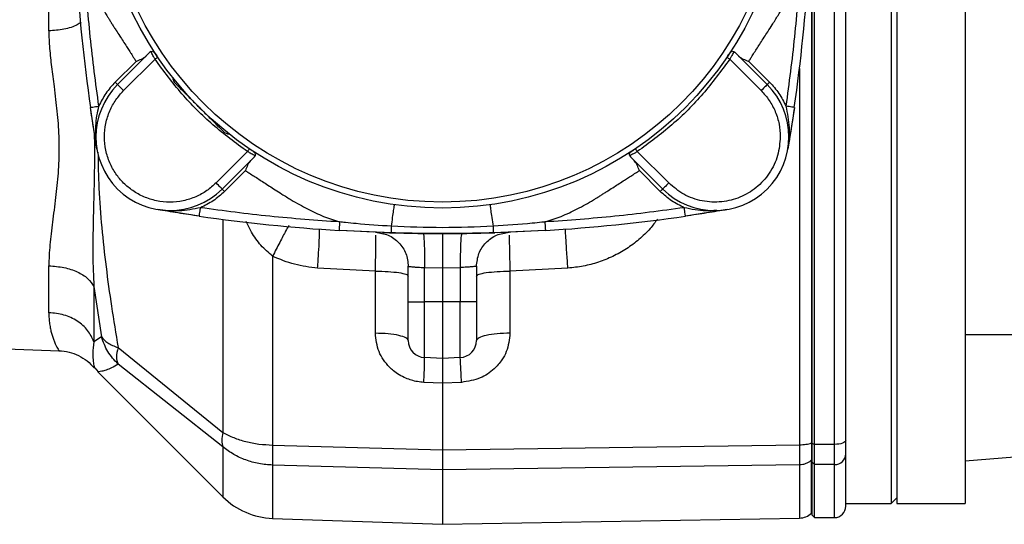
# Model space of a CAD drawing. Header units: millimetres. Extents: x 708 to 6010, y 131 to 3804.
# Tile 22 of 54: x 2125 to 2298, y 2527 to 2615. Entities that reach past the tile are written whole.
import ezdxf

# ---------------------------------------------------------------- set-up
doc = ezdxf.new("R2010")
doc.units = ezdxf.units.MM

msp = doc.modelspace()

# ---------------------------------------------------------------- linework, layer by layer
at = {"color": 7, "linetype": 'Continuous', "lineweight": 25}
for p, q in [((2278.54, 2655.21), (2278.54, 2592.71)), ((2279.54, 2655.21), (2279.54, 2530.21)), ((2291.54, 2655.21), (2291.54, 2530.21)), ((2265.04, 2540.6), (2265.04, 2644.83)), ((2268.54, 2540.6), (2268.54, 2644.83)), ((2264.54, 2632.33), (2264.54, 2540.77)), ((2130.29, 2613.39), (2130.29, 2621.64)), ((2148.08, 2609.64), (2142.39, 2603.94)), ((2148.25, 2609.75), (2148.08, 2609.64)), ((2250.84, 2609.75), (2251.01, 2609.64)), ((2256.7, 2603.94), (2251.01, 2609.64)), ((2145.63, 2608.04), (2141.96, 2604.37)), ((2143.45, 2602.88), (2148.98, 2608.41)), ((2255.64, 2602.88), (2250.11, 2608.41)), ((2257.12, 2604.37), (2253.45, 2608.04)), ((2138.76, 2592.58), (2137.61, 2599.93)), ((2261.48, 2599.93), (2260.32, 2592.58)), ((2138.62, 2593.92), (2138.53, 2594.75)), ((2159.71, 2586.62), (2165.24, 2592.15)), ((2239.37, 2586.62), (2233.84, 2592.15)), ((2278.54, 2592.71), (2278.54, 2530.21)), ((2160.77, 2585.56), (2166.47, 2591.25)), ((2166.47, 2591.25), (2166.58, 2591.42)), ((2232.5, 2591.42), (2232.62, 2591.25)), ((2232.62, 2591.25), (2238.31, 2585.56)), ((2161.2, 2585.13), (2164.87, 2588.8)), ((2234.22, 2588.8), (2237.89, 2585.13)), ((2156.76, 2580.78), (2149.41, 2581.93)), ((2249.68, 2581.93), (2242.33, 2580.78)), ((2190.58, 2577.85), (2181.36, 2578.27)), ((2217.72, 2578.27), (2208.5, 2577.85)), ((2169.66, 2573.72), (2169.66, 2540.49)), ((2130.29, 2563.79), (2130.29, 2572.04)), ((2187.75, 2571.1), (2177.59, 2571.64)), ((2193.54, 2565.71), (2193.54, 2571.95)), ((2196.39, 2571.73), (2199.54, 2571.71)), ((2196.39, 2565.71), (2196.39, 2571.73)), ((2199.54, 2571.71), (2202.7, 2571.73)), ((2199.54, 2571.71), (2199.54, 2565.71)), ((2202.7, 2571.73), (2202.7, 2565.71)), ((2205.54, 2571.95), (2205.54, 2565.71)), ((2221.63, 2571.63), (2211.44, 2571.09)), ((2187.75, 2560.17), (2187.75, 2571.1)), ((2211.44, 2571.09), (2211.44, 2560.17)), ((2138.21, 2568.38), (2139.57, 2559.53)), ((2138.21, 2568.38), (2138.21, 2558.67)), ((2193.54, 2565.71), (2196.39, 2565.71)), ((2199.54, 2565.71), (2196.39, 2565.71)), ((2196.39, 2555.88), (2196.39, 2565.71)), ((2202.7, 2565.71), (2199.54, 2565.71)), ((2199.54, 2565.71), (2199.54, 2555.71)), ((2202.7, 2555.88), (2202.7, 2565.71)), ((2205.54, 2565.71), (2202.7, 2565.71)), ((2139.57, 2559.53), (2138.21, 2558.67)), ((2291.54, 2559.96), (2347.09, 2559.96)), ((2119.75, 2557.53), (2132.08, 2557.1)), ((2142.47, 2557.64), (2160.92, 2542.72)), ((2199.54, 2555.71), (2196.39, 2555.88)), ((2202.7, 2555.88), (2199.54, 2555.71)), ((2138.37, 2554.09), (2138.95, 2553.35)), ((2160.92, 2540.18), (2142.47, 2554.73)), ((2138.92, 2553.37), (2160.92, 2531.37)), ((2199.54, 2551.36), (2196.28, 2551.52)), ((2202.91, 2551.52), (2199.54, 2551.36)), ((2199.54, 2551.36), (2199.54, 2539.66)), ((2291.54, 2537.71), (2352.04, 2542.71)), ((2169.66, 2540.49), (2199.54, 2539.66)), ((2199.54, 2539.66), (2262.39, 2540.53)), ((2264.47, 2540.85), (2264.54, 2540.87)), ((2265.04, 2540.6), (2264.54, 2540.77)), ((2264.54, 2540.77), (2264.54, 2537.53)), ((2268.54, 2540.6), (2265.04, 2540.6)), ((2265.04, 2537.06), (2265.04, 2540.6)), ((2268.54, 2537.06), (2268.54, 2540.6)), ((2199.54, 2536.14), (2169.66, 2536.95)), ((2262.39, 2536.99), (2199.54, 2536.14)), ((2264.54, 2537.89), (2264.47, 2537.83)), ((2265.04, 2537.06), (2264.54, 2537.53)), ((2264.54, 2537.53), (2264.54, 2528.21)), ((2268.54, 2537.06), (2265.04, 2537.06)), ((2265.04, 2527.71), (2265.04, 2537.06)), ((2270.54, 2530.21), (2278.54, 2530.21)), ((2278.54, 2530.21), (2279.54, 2531.21)), ((2279.54, 2530.21), (2291.54, 2530.21)), ((2264.47, 2528.52), (2264.54, 2528.59)), ((2264.54, 2528.21), (2265.04, 2527.71)), ((2169.66, 2527.57), (2199.54, 2526.53)), ((2199.54, 2526.53), (2262.39, 2527.62)), ((2265.04, 2527.71), (2268.54, 2527.71))]:
    msp.add_line(p, q, dxfattribs=at)
at = {"color": 8, "linetype": 'Continuous', "lineweight": 25}
for p, q in [((2262.39, 2606.8), (2262.39, 2540.53)), ((2160.92, 2580.21), (2160.92, 2542.72)), ((2160.92, 2540.18), (2160.92, 2531.37)), ((2169.66, 2536.95), (2169.66, 2527.57)), ((2268.54, 2527.71), (2268.54, 2537.06))]:
    msp.add_line(p, q, dxfattribs=at)
at = {"color": 7, "linetype": 'Continuous', "lineweight": 25, "flags": 128}
for points in [[(2141.96, 2604.37), (2142.05, 2604.28), (2142.12, 2604.2), (2142.2, 2604.13), (2142.26, 2604.07), (2142.32, 2604.01), (2142.35, 2603.98), (2142.38, 2603.95), (2142.39, 2603.94)], [(2257.12, 2604.37), (2257.04, 2604.28), (2256.96, 2604.2), (2256.89, 2604.13), (2256.82, 2604.07), (2256.77, 2604.01), (2256.73, 2603.98), (2256.71, 2603.95), (2256.7, 2603.94)], [(2143.45, 2602.88), (2143.24, 2603.09), (2143.04, 2603.29), (2142.86, 2603.47), (2142.7, 2603.63), (2142.57, 2603.76), (2142.47, 2603.86), (2142.41, 2603.92), (2142.39, 2603.94)], [(2256.7, 2603.94), (2256.68, 2603.92), (2256.62, 2603.86), (2256.52, 2603.76), (2256.39, 2603.63), (2256.23, 2603.47), (2256.04, 2603.29), (2255.85, 2603.09), (2255.64, 2602.88)], [(2160.77, 2585.56), (2160.75, 2585.58), (2160.69, 2585.64), (2160.59, 2585.74), (2160.46, 2585.87), (2160.3, 2586.03), (2160.12, 2586.21), (2159.92, 2586.41), (2159.71, 2586.62)], [(2161.2, 2585.13), (2161.11, 2585.22), (2161.03, 2585.3), (2160.96, 2585.37), (2160.9, 2585.43), (2160.84, 2585.49), (2160.8, 2585.53), (2160.78, 2585.55), (2160.77, 2585.56)], [(2238.31, 2585.56), (2238.31, 2585.55), (2238.28, 2585.53), (2238.24, 2585.49), (2238.19, 2585.43), (2238.13, 2585.37), (2238.05, 2585.3), (2237.97, 2585.22), (2237.89, 2585.13)], [(2239.37, 2586.62), (2239.17, 2586.41), (2238.97, 2586.21), (2238.79, 2586.03), (2238.62, 2585.87), (2238.49, 2585.74), (2238.39, 2585.64), (2238.33, 2585.58), (2238.31, 2585.56)], [(2187.45, 2577.96), (2182.76, 2578.18), (2181.36, 2578.27)], [(2217.72, 2578.27), (2216.32, 2578.18), (2209.23, 2577.87)], [(2270.54, 2541.29), (2270.5, 2541.16), (2270.39, 2541.03), (2270.21, 2540.91), (2269.96, 2540.8), (2269.65, 2540.72), (2269.31, 2540.65), (2268.93, 2540.61), (2268.54, 2540.6)]]:
    msp.add_lwpolyline(points, dxfattribs=at)
at = {"color": 7, "linetype": 'Continuous', "lineweight": 25}
for radius in [60.5, 59.45]:
    msp.add_circle((2199.54, 2642.71), radius, dxfattribs=at)
for centre, radius, start, end in [((2434.54, 2642.71), 300, 183.4744, 188.1992), ((1964.54, 2642.71), 300, 351.8008, 356.5256), ((2153.58, 2605.24), 1.5, 181.6152, 225), ((2151.58, 2594.75), 13, 135, 315), ((2247.51, 2594.75), 13, 225, 45), ((2162.07, 2596.75), 1.5, 225, 268.3848), ((2199.54, 2877.71), 300, 261.8008, 266.5256), ((2199.54, 2877.71), 300, 273.4744, 278.1992), ((2199.54, 2877.71), 300, 267.9923, 271.7674), ((2196.54, 2558.88), 3, 180, 267), ((2202.54, 2558.88), 3, 273, 0), ((2268.6, 2539), 1.94, 268.2176, 358.0992), ((2170.11, 2540.56), 13, 225, 268), ((2268.54, 2529.71), 2, 270, 0), ((2262.33, 2530.62), 3, 271.0099, 315.5222)]:
    msp.add_arc(centre, radius, start, end, dxfattribs=at)
for points, knots in [([(2270.54, 2541.29), (2270.54, 2545.38), (2270.54, 2553.6), (2270.54, 2566.39), (2270.54, 2579.47), (2270.54, 2592.71), (2270.54, 2605.96), (2270.54, 2619.03), (2270.54, 2631.83), (2270.54, 2640.05), (2270.54, 2644.13)], [0, 0, 0, 0, 0.1232762, 0.2480183, 0.373757, 0.5, 0.6262425, 0.7519812, 0.8767232, 1, 1, 1, 1]), ([(2136.59, 2624.62), (2136.9, 2623.67), (2137.53, 2621.74), (2138.88, 2618.92), (2140.01, 2616.9), (2140.78, 2615.63), (2141.1, 2615.12), (2141.43, 2614.58), (2141.78, 2614.03), (2142.23, 2613.33), (2142.75, 2612.52), (2143.36, 2611.58), (2143.91, 2610.74), (2144.35, 2610.06), (2144.65, 2609.58), (2144.9, 2609.19), (2145.17, 2608.76), (2145.41, 2608.39), (2145.56, 2608.14), (2145.61, 2608.07), (2145.63, 2608.04)], [0, 0, 0, 0, 0.157311, 0.321575, 0.493594, 0.523995, 0.555823, 0.589079, 0.623765, 0.659288, 0.720095, 0.776701, 0.836624, 0.879692, 0.9046, 0.926049, 0.953496, 0.985114, 0.99465, 1, 1, 1, 1]), ([(2139.09, 2600.14), (2138.55, 2604.21), (2137.46, 2612.34), (2136.88, 2620.52), (2136.59, 2624.62)], [0, 0, 0, 0, 0.500001, 1, 1, 1, 1]), ([(2253.45, 2608.04), (2253.47, 2608.07), (2253.52, 2608.14), (2253.62, 2608.3), (2253.76, 2608.52), (2254.03, 2608.95), (2254.62, 2609.88), (2255.58, 2611.37), (2256.64, 2612.99), (2257.68, 2614.61), (2258.84, 2616.49), (2260.2, 2618.92), (2261.55, 2621.74), (2262.18, 2623.68), (2262.49, 2624.62)], [0, 0, 0, 0, 0.005329, 0.014846, 0.028554, 0.046449, 0.095344, 0.202727, 0.327717, 0.402212, 0.506218, 0.678134, 0.842343, 1, 1, 1, 1]), ([(2262.49, 2624.62), (2262.2, 2620.53), (2261.62, 2612.34), (2260.53, 2604.21), (2259.99, 2600.14)], [0, 0, 0, 0, 0.5, 1, 1, 1, 1]), ([(2130.29, 2613.39), (2130.3, 2612.89), (2130.31, 2611.89), (2130.42, 2610.31), (2130.57, 2608.7), (2130.76, 2607.04), (2130.97, 2605.35), (2131.22, 2603.44), (2131.48, 2601.4), (2131.73, 2599.23), (2131.92, 2597.07), (2132.04, 2594.88), (2132.09, 2592.71), (2132.04, 2590.55), (2131.92, 2588.36), (2131.73, 2586.2), (2131.48, 2584.02), (2131.21, 2581.87), (2130.92, 2579.74), (2130.67, 2577.7), (2130.47, 2575.74), (2130.32, 2573.85), (2130.3, 2572.64), (2130.29, 2572.04)], [0, 0, 0, 0, 0.040983, 0.082415, 0.124935, 0.164999, 0.207441, 0.249952, 0.303027, 0.351589, 0.40131, 0.451979, 0.500008, 0.548038, 0.598706, 0.648426, 0.696986, 0.750063, 0.800975, 0.851804, 0.90102, 0.950497, 1, 1, 1, 1]), ([(2148.25, 2609.75), (2148.34, 2609.79), (2148.53, 2609.85), (2148.76, 2609.72), (2148.95, 2609.51), (2149.11, 2609.29), (2149.29, 2609.03), (2149.41, 2608.84), (2149.48, 2608.75)], [0, 0, 0, 0, 0.246485, 0.486366, 0.617434, 0.744716, 0.87222, 1, 1, 1, 1]), ([(2148.98, 2608.41), (2148.89, 2608.57), (2148.72, 2608.87), (2148.49, 2609.28), (2148.32, 2609.61), (2148.27, 2609.71), (2148.25, 2609.75)], [0, 0, 0, 0, 0.250829, 0.500663, 0.765065, 1, 1, 1, 1]), ([(2249.61, 2608.75), (2249.73, 2608.94), (2249.92, 2609.21), (2250.14, 2609.51), (2250.33, 2609.72), (2250.56, 2609.85), (2250.74, 2609.79), (2250.84, 2609.75)], [0, 0, 0, 0, 0.25368, 0.381697, 0.512509, 0.753028, 1, 1, 1, 1]), ([(2250.84, 2609.75), (2250.82, 2609.71), (2250.77, 2609.61), (2250.59, 2609.28), (2250.37, 2608.87), (2250.19, 2608.56), (2250.11, 2608.41)], [0, 0, 0, 0, 0.23513, 0.499827, 0.749888, 1, 1, 1, 1]), ([(2145.63, 2608.04), (2145.96, 2608.17), (2146.47, 2608.37), (2147.07, 2608.67), (2147.3, 2608.87), (2147.4, 2608.96)], [0, 0, 0, 0, 0.498991, 0.773867, 1, 1, 1, 1]), ([(2149.48, 2608.75), (2149.47, 2608.75), (2149.45, 2608.74), (2149.34, 2608.66), (2149.17, 2608.55), (2149.04, 2608.46), (2148.98, 2608.41)], [0, 0, 0, 0, 0.249991, 0.499996, 0.750002, 1, 1, 1, 1]), ([(2165.24, 2592.15), (2163.17, 2593.67), (2159.03, 2596.72), (2153.55, 2602.2), (2150.5, 2606.34), (2148.98, 2608.41)], [0, 0, 0, 0, 0.333227, 0.666763, 1, 1, 1, 1]), ([(2250.11, 2608.41), (2248.58, 2606.34), (2245.54, 2602.2), (2240.06, 2596.72), (2235.91, 2593.67), (2233.84, 2592.15)], [0, 0, 0, 0, 0.333227, 0.666762, 1, 1, 1, 1]), ([(2250.11, 2608.41), (2250.04, 2608.46), (2249.91, 2608.55), (2249.75, 2608.66), (2249.63, 2608.74), (2249.62, 2608.75), (2249.61, 2608.75)], [0, 0, 0, 0, 0.2500203, 0.5000007, 0.7500176, 1, 1, 1, 1]), ([(2251.68, 2608.96), (2251.79, 2608.87), (2252.02, 2608.67), (2252.61, 2608.37), (2253.12, 2608.17), (2253.45, 2608.04)], [0, 0, 0, 0, 0.22614, 0.50101, 1, 1, 1, 1]), ([(2141.96, 2604.37), (2141.38, 2603.73), (2140.23, 2602.46), (2139.47, 2600.92), (2139.09, 2600.14)], [0, 0, 0, 0, 0.4999943, 1, 1, 1, 1]), ([(2257.12, 2604.37), (2257.7, 2603.73), (2258.86, 2602.46), (2259.61, 2600.92), (2259.99, 2600.14)], [0, 0, 0, 0, 0.499996, 1, 1, 1, 1]), ([(2159.71, 2586.62), (2159.19, 2586.15), (2158.11, 2585.18), (2156.14, 2584.12), (2153.94, 2583.41), (2151.58, 2583.17), (2149.22, 2583.41), (2147.01, 2584.12), (2145.06, 2585.19), (2143.4, 2586.57), (2142.02, 2588.23), (2140.94, 2590.18), (2140.24, 2592.39), (2140, 2594.75), (2140.24, 2597.11), (2140.95, 2599.32), (2142.01, 2601.28), (2142.98, 2602.36), (2143.45, 2602.88)], [0, 0, 0, 0, 0.058259, 0.120006, 0.184321, 0.25, 0.31568, 0.379995, 0.441742, 0.500001, 0.558258, 0.620007, 0.684322, 0.75, 0.81568, 0.879995, 0.941743, 1, 1, 1, 1]), ([(2152.52, 2604.18), (2152.58, 2604.12), (2152.66, 2604.03), (2153.19, 2603.5), (2153.74, 2602.96), (2154.42, 2602.28), (2155.41, 2601.29), (2156.76, 2599.93), (2158.12, 2598.58), (2159.11, 2597.59), (2159.78, 2596.91), (2160.33, 2596.36), (2160.86, 2595.84), (2160.95, 2595.75), (2161.01, 2595.69)], [0, 0, 0, 0, 0.119728, 0.18418, 0.250001, 0.31582, 0.380271, 0.5, 0.619728, 0.684179, 0.75, 0.81582, 0.880272, 1, 1, 1, 1]), ([(2255.64, 2602.88), (2256.14, 2602.33), (2257.14, 2601.2), (2258.19, 2599.18), (2258.88, 2597), (2258.96, 2595.5), (2259.01, 2594.75)], [0, 0, 0, 0, 0.247575, 0.499995, 0.752423, 1, 1, 1, 1]), ([(2137.61, 2599.93), (2137.63, 2599.93), (2137.68, 2599.94), (2138.02, 2599.99), (2138.51, 2600.06), (2138.9, 2600.12), (2139.09, 2600.14)], [0, 0, 0, 0, 0.250011, 0.500001, 0.749995, 1, 1, 1, 1]), ([(2138.76, 2592.58), (2138.66, 2593.17), (2138.46, 2594.35), (2138.18, 2596.15), (2137.89, 2598.01), (2137.7, 2599.29), (2137.61, 2599.93)], [0, 0, 0, 0, 0.250302, 0.500612, 0.750546, 1, 1, 1, 1]), ([(2138.53, 2594.75), (2138.53, 2595.39), (2138.52, 2596.63), (2138.73, 2598.44), (2138.97, 2599.59), (2139.09, 2600.14)], [0, 0, 0, 0, 0.352556, 0.68728, 1, 1, 1, 1]), ([(2261.48, 2599.93), (2261.45, 2599.93), (2261.41, 2599.94), (2261.07, 2599.99), (2260.58, 2600.06), (2260.19, 2600.12), (2259.99, 2600.14)], [0, 0, 0, 0, 0.25001, 0.5, 0.750006, 1, 1, 1, 1]), ([(2259.99, 2600.14), (2260.24, 2598.89), (2260.74, 2596.38), (2260.46, 2593.84), (2260.32, 2592.58)], [0, 0, 0, 0, 0.499733, 1, 1, 1, 1]), ([(2261.48, 2599.93), (2261.38, 2599.29), (2261.2, 2598.01), (2260.91, 2596.15), (2260.62, 2594.35), (2260.42, 2593.17), (2260.32, 2592.58)], [0, 0, 0, 0, 0.249455, 0.499397, 0.749672, 1, 1, 1, 1]), ([(2259.01, 2594.75), (2258.91, 2593.65), (2258.72, 2591.39), (2257.2, 2588.26), (2254.89, 2585.71), (2251.97, 2583.98), (2248.67, 2583.14), (2245.24, 2583.31), (2241.95, 2584.44), (2240.22, 2585.9), (2239.37, 2586.62)], [0, 0, 0, 0, 0.122248, 0.249999, 0.377751, 0.5, 0.62225, 0.750001, 0.877751, 1, 1, 1, 1]), ([(2165.58, 2592.65), (2165.57, 2592.64), (2165.56, 2592.62), (2165.49, 2592.51), (2165.37, 2592.35), (2165.29, 2592.22), (2165.24, 2592.15)], [0, 0, 0, 0, 0.2499949, 0.5000207, 0.7499883, 1, 1, 1, 1]), ([(2166.58, 2591.42), (2166.54, 2591.44), (2166.44, 2591.49), (2166.11, 2591.67), (2165.7, 2591.89), (2165.39, 2592.06), (2165.24, 2592.15)], [0, 0, 0, 0, 0.235136, 0.499827, 0.749904, 1, 1, 1, 1]), ([(2165.58, 2592.65), (2165.76, 2592.52), (2166.04, 2592.34), (2166.34, 2592.12), (2166.55, 2591.93), (2166.68, 2591.7), (2166.61, 2591.51), (2166.58, 2591.42)], [0, 0, 0, 0, 0.25367, 0.381687, 0.5125, 0.753024, 1, 1, 1, 1]), ([(2232.5, 2591.42), (2232.47, 2591.51), (2232.41, 2591.7), (2232.54, 2591.93), (2232.74, 2592.12), (2232.97, 2592.28), (2233.23, 2592.46), (2233.41, 2592.58), (2233.51, 2592.65)], [0, 0, 0, 0, 0.246488, 0.486374, 0.617439, 0.744723, 0.87224, 1, 1, 1, 1]), ([(2233.84, 2592.15), (2233.69, 2592.06), (2233.39, 2591.89), (2232.97, 2591.67), (2232.65, 2591.49), (2232.55, 2591.44), (2232.5, 2591.42)], [0, 0, 0, 0, 0.250818, 0.500655, 0.765068, 1, 1, 1, 1]), ([(2233.51, 2592.65), (2233.51, 2592.64), (2233.52, 2592.62), (2233.6, 2592.51), (2233.71, 2592.35), (2233.8, 2592.22), (2233.84, 2592.15)], [0, 0, 0, 0, 0.249989, 0.500012, 0.749991, 1, 1, 1, 1]), ([(2165.79, 2590.58), (2165.7, 2590.47), (2165.5, 2590.24), (2165.2, 2589.64), (2165, 2589.13), (2164.87, 2588.8)], [0, 0, 0, 0, 0.226156, 0.501024, 1, 1, 1, 1]), ([(2234.22, 2588.8), (2234.09, 2589.13), (2233.89, 2589.64), (2233.58, 2590.24), (2233.39, 2590.47), (2233.3, 2590.58)], [0, 0, 0, 0, 0.498977, 0.773858, 1, 1, 1, 1]), ([(2164.87, 2588.8), (2164.89, 2588.79), (2164.97, 2588.74), (2165.13, 2588.64), (2165.34, 2588.5), (2165.77, 2588.23), (2166.71, 2587.64), (2168.2, 2586.67), (2169.82, 2585.61), (2171.44, 2584.58), (2173.32, 2583.42), (2175.75, 2582.05), (2178.57, 2580.7), (2180.5, 2580.07), (2181.45, 2579.76)], [0, 0, 0, 0, 0.005327, 0.014845, 0.028551, 0.046449, 0.095341, 0.202725, 0.327715, 0.402212, 0.506218, 0.678134, 0.842343, 1, 1, 1, 1]), ([(2217.64, 2579.76), (2218.59, 2580.07), (2220.52, 2580.7), (2223.34, 2582.05), (2225.36, 2583.19), (2226.63, 2583.95), (2227.14, 2584.27), (2227.67, 2584.6), (2228.23, 2584.95), (2228.92, 2585.4), (2229.73, 2585.92), (2230.67, 2586.53), (2231.52, 2587.08), (2232.2, 2587.52), (2232.67, 2587.82), (2233.07, 2588.07), (2233.5, 2588.35), (2233.86, 2588.58), (2234.11, 2588.74), (2234.19, 2588.79), (2234.22, 2588.8)], [0, 0, 0, 0, 0.15731, 0.321575, 0.493594, 0.523996, 0.555822, 0.589079, 0.623767, 0.659287, 0.720094, 0.776701, 0.836626, 0.879692, 0.9046, 0.92605, 0.953495, 0.985117, 0.994651, 1, 1, 1, 1]), ([(2161.2, 2585.13), (2160.56, 2584.56), (2159.29, 2583.4), (2157.74, 2582.64), (2156.97, 2582.27)], [0, 0, 0, 0, 0.5, 1, 1, 1, 1]), ([(2242.11, 2582.27), (2241.34, 2582.64), (2239.8, 2583.4), (2238.53, 2584.56), (2237.89, 2585.13)], [0, 0, 0, 0, 0.499998, 1, 1, 1, 1]), ([(2156.97, 2582.27), (2155.72, 2582.02), (2153.21, 2581.52), (2150.67, 2581.79), (2149.41, 2581.93)], [0, 0, 0, 0, 0.499727, 1, 1, 1, 1]), ([(2156.76, 2580.78), (2156.12, 2580.87), (2154.84, 2581.06), (2152.98, 2581.35), (2151.18, 2581.64), (2150, 2581.83), (2149.41, 2581.93)], [0, 0, 0, 0, 0.2494538, 0.4993958, 0.749666, 1, 1, 1, 1]), ([(2156.76, 2580.78), (2156.76, 2580.8), (2156.77, 2580.85), (2156.82, 2581.19), (2156.89, 2581.68), (2156.94, 2582.07), (2156.97, 2582.27)], [0, 0, 0, 0, 0.250012, 0.499998, 0.750002, 1, 1, 1, 1]), ([(2181.45, 2579.76), (2177.36, 2580.05), (2169.17, 2580.64), (2161.04, 2581.72), (2156.97, 2582.27)], [0, 0, 0, 0, 0.5, 1, 1, 1, 1]), ([(2190.58, 2579), (2190.65, 2579.53), (2190.8, 2580.6), (2190.98, 2581.84), (2191.09, 2582.66), (2191.11, 2582.76), (2191.11, 2582.8)], [0, 0, 0, 0, 0.250605, 0.510479, 0.764664, 1, 1, 1, 1]), ([(2208.51, 2579), (2208.43, 2579.53), (2208.28, 2580.6), (2208.11, 2581.84), (2207.99, 2582.66), (2207.98, 2582.76), (2207.97, 2582.8)], [0, 0, 0, 0, 0.2506101, 0.5104814, 0.7646592, 1, 1, 1, 1]), ([(2242.11, 2582.27), (2238.05, 2581.72), (2229.92, 2580.64), (2221.73, 2580.05), (2217.64, 2579.76)], [0, 0, 0, 0, 0.5, 1, 1, 1, 1]), ([(2242.33, 2580.78), (2242.32, 2580.8), (2242.32, 2580.85), (2242.27, 2581.19), (2242.2, 2581.68), (2242.14, 2582.07), (2242.11, 2582.27)], [0, 0, 0, 0, 0.2500117, 0.499997, 0.7500027, 1, 1, 1, 1]), ([(2249.68, 2581.93), (2249.09, 2581.83), (2247.91, 2581.64), (2246.1, 2581.35), (2244.25, 2581.06), (2242.97, 2580.87), (2242.33, 2580.78)], [0, 0, 0, 0, 0.250305, 0.500613, 0.75055, 1, 1, 1, 1]), ([(2177.59, 2571.64), (2177.66, 2572.57), (2177.78, 2574.42), (2177.89, 2576.66), (2177.94, 2578.2), (2177.91, 2578.4), (2177.89, 2578.5)], [0, 0, 0, 0, 0.250251, 0.500501, 0.750754, 1, 1, 1, 1]), ([(2181.45, 2579.76), (2181.44, 2579.57), (2181.42, 2579.17), (2181.39, 2578.68), (2181.37, 2578.33), (2181.36, 2578.29), (2181.36, 2578.27)], [0, 0, 0, 0, 0.249997, 0.500008, 0.749992, 1, 1, 1, 1]), ([(2190.58, 2579), (2188.5, 2579.14), (2185.8, 2579.32), (2182.76, 2579.62), (2181.8, 2579.73), (2181.45, 2579.76)], [0, 0, 0, 0, 0.682702, 0.886648, 1, 1, 1, 1]), ([(2190.58, 2577.85), (2190.58, 2577.86), (2190.57, 2577.9), (2190.57, 2578.15), (2190.57, 2578.53), (2190.58, 2578.84), (2190.58, 2579)], [0, 0, 0, 0, 0.249999, 0.499986, 0.750002, 1, 1, 1, 1]), ([(2208.51, 2579), (2205.52, 2578.88), (2199.54, 2578.63), (2193.57, 2578.88), (2190.58, 2579)], [0, 0, 0, 0, 0.500008, 1, 1, 1, 1]), ([(2208.5, 2577.85), (2208.51, 2577.86), (2208.51, 2577.9), (2208.52, 2578.15), (2208.52, 2578.53), (2208.51, 2578.84), (2208.51, 2579)], [0, 0, 0, 0, 0.250007, 0.500001, 0.750008, 1, 1, 1, 1]), ([(2217.64, 2579.76), (2217.64, 2579.76), (2217.64, 2579.76), (2217.64, 2579.76), (2217.62, 2579.76), (2217.58, 2579.76), (2217.39, 2579.73), (2216.64, 2579.65), (2213.65, 2579.35), (2210.79, 2579.16), (2208.51, 2579)], [0, 0, 0, 0, 0.000036, 0.000324, 0.001126, 0.004178, 0.016077, 0.06307, 0.250088, 1, 1, 1, 1]), ([(2217.72, 2578.27), (2217.72, 2578.28), (2217.73, 2578.32), (2217.71, 2578.5), (2217.7, 2578.7), (2217.69, 2578.94), (2217.67, 2579.28), (2217.65, 2579.58), (2217.64, 2579.76)], [0, 0, 0, 0, 0.231036, 0.378254, 0.499978, 0.627256, 0.763478, 1, 1, 1, 1]), ([(2221.63, 2571.63), (2221.57, 2572.56), (2221.43, 2574.42), (2221.29, 2576.66), (2221.19, 2578.2), (2221.19, 2578.4), (2221.19, 2578.5)], [0, 0, 0, 0, 0.249999, 0.5, 0.749999, 1, 1, 1, 1]), ([(2187.78, 2577.95), (2188.54, 2577.83), (2190.07, 2577.6), (2191.96, 2576.2), (2193.29, 2574.25), (2193.46, 2572.72), (2193.54, 2571.95)], [0, 0, 0, 0, 0.249998, 0.500001, 0.749997, 1, 1, 1, 1]), ([(2208.5, 2577.85), (2206.55, 2577.8), (2202.53, 2577.7), (2196.55, 2577.7), (2192.53, 2577.8), (2190.58, 2577.85)], [0, 0, 0, 0, 0.326446, 0.673554, 1, 1, 1, 1]), ([(2196.14, 2577.73), (2196.18, 2577.64), (2196.26, 2577.46), (2196.35, 2576.07), (2196.4, 2574.09), (2196.39, 2572.52), (2196.39, 2571.73)], [0, 0, 0, 0, 0.249999, 0.499998, 0.749999, 1, 1, 1, 1]), ([(2199.54, 2577.71), (2199.54, 2577.62), (2199.54, 2577.45), (2199.54, 2576.27), (2199.54, 2575.05), (2199.54, 2573.65), (2199.54, 2572.48), (2199.54, 2571.71)], [0, 0, 0, 0, 0.249678, 0.49936, 0.629082, 0.756045, 1, 1, 1, 1]), ([(2202.95, 2577.73), (2202.91, 2577.64), (2202.83, 2577.46), (2202.74, 2576.07), (2202.69, 2574.09), (2202.7, 2572.52), (2202.7, 2571.73)], [0, 0, 0, 0, 0.250298, 0.500596, 0.75089, 1, 1, 1, 1]), ([(2205.54, 2571.95), (2205.63, 2572.72), (2205.8, 2574.25), (2207.12, 2576.2), (2209.02, 2577.6), (2210.54, 2577.83), (2211.31, 2577.95)], [0, 0, 0, 0, 0.250004, 0.499999, 0.750002, 1, 1, 1, 1]), ([(2177.59, 2571.64), (2176.22, 2571.8), (2173.48, 2572.12), (2170.93, 2573.18), (2169.66, 2573.72)], [0, 0, 0, 0, 0.499867, 1, 1, 1, 1]), ([(2130.29, 2572.04), (2131.19, 2571.97), (2132.99, 2571.84), (2135.37, 2571.03), (2137.26, 2569.86), (2137.89, 2568.87), (2138.21, 2568.38)], [0, 0, 0, 0, 0.2499997, 0.5000002, 0.7499993, 1, 1, 1, 1]), ([(2193.54, 2571.95), (2193.58, 2571.94), (2193.66, 2571.93), (2194.13, 2571.88), (2194.52, 2571.85), (2194.82, 2571.82), (2195.42, 2571.78), (2196, 2571.75), (2196.39, 2571.73)], [0, 0, 0, 0, 0.24501, 0.492642, 0.534818, 0.618545, 0.745432, 1, 1, 1, 1]), ([(2205.54, 2571.95), (2205.5, 2571.94), (2205.42, 2571.93), (2204.96, 2571.88), (2204.43, 2571.84), (2203.79, 2571.78), (2203.08, 2571.75), (2202.7, 2571.73)], [0, 0, 0, 0, 0.245163, 0.492952, 0.535155, 0.745265, 1, 1, 1, 1]), ([(2187.75, 2571.1), (2188.52, 2571.08), (2190.05, 2571.05), (2191.96, 2570.85), (2193.28, 2570.57), (2193.46, 2570.35), (2193.54, 2570.24)], [0, 0, 0, 0, 0.250001, 0.5, 0.75, 1, 1, 1, 1]), ([(2205.54, 2570.24), (2205.63, 2570.35), (2205.81, 2570.57), (2207.17, 2570.85), (2209.11, 2571.05), (2210.66, 2571.08), (2211.44, 2571.09)], [0, 0, 0, 0, 0.2499995, 0.5000013, 0.7500021, 1, 1, 1, 1]), ([(2193.54, 2558.88), (2193.54, 2558.98), (2193.54, 2559.18), (2193.54, 2560.77), (2193.54, 2563.03), (2193.54, 2564.82), (2193.54, 2565.71)], [0, 0, 0, 0, 0.25, 0.499998, 0.749998, 1, 1, 1, 1]), ([(2205.54, 2565.71), (2205.54, 2564.82), (2205.54, 2563.03), (2205.54, 2560.77), (2205.54, 2559.18), (2205.54, 2558.98), (2205.54, 2558.88)], [0, 0, 0, 0, 0.250002, 0.500002, 0.75, 1, 1, 1, 1]), ([(2130.29, 2563.79), (2130.3, 2563.45), (2130.31, 2562.75), (2130.42, 2561.8), (2130.57, 2560.93), (2130.76, 2560.14), (2130.97, 2559.44), (2131.22, 2558.76), (2131.48, 2558.18), (2131.73, 2557.69), (2131.92, 2557.35), (2132.04, 2557.14), (2132.06, 2557.11), (2132.07, 2557.1)], [0, 0, 0, 0, 0.081965, 0.164825, 0.249865, 0.329991, 0.414871, 0.499896, 0.60603, 0.703164, 0.802604, 0.903936, 1, 1, 1, 1]), ([(2138.21, 2558.67), (2137.89, 2559.36), (2137.26, 2560.75), (2135.37, 2562.37), (2132.99, 2563.51), (2131.19, 2563.7), (2130.29, 2563.79)], [0, 0, 0, 0, 0.2499997, 0.4999994, 0.7500007, 1, 1, 1, 1]), ([(2139.57, 2559.53), (2139.88, 2559.16), (2140.49, 2558.42), (2141.81, 2557.9), (2142.47, 2557.64)], [0, 0, 0, 0, 0.499999, 1, 1, 1, 1]), ([(2142.47, 2554.73), (2141.82, 2555.43), (2140.5, 2556.86), (2139.88, 2558.63), (2139.57, 2559.53)], [0, 0, 0, 0, 0.4942753, 1, 1, 1, 1]), ([(2193.54, 2558.88), (2193.46, 2559.04), (2193.28, 2559.37), (2191.96, 2559.79), (2190.05, 2560.1), (2188.52, 2560.14), (2187.75, 2560.17)], [0, 0, 0, 0, 0.25, 0.5, 0.749999, 1, 1, 1, 1]), ([(2196.28, 2551.52), (2195.91, 2551.55), (2195.17, 2551.62), (2194.11, 2551.87), (2193.02, 2552.26), (2191.95, 2552.81), (2191, 2553.49), (2189.65, 2554.71), (2188.13, 2556.86), (2187.88, 2559.07), (2187.75, 2560.17)], [0, 0, 0, 0, 0.083252, 0.163713, 0.240525, 0.341811, 0.429048, 0.501206, 0.750585, 1, 1, 1, 1]), ([(2211.44, 2560.17), (2211.31, 2559.06), (2211.13, 2557.41), (2209.98, 2555.33), (2208.53, 2553.64), (2206.14, 2552.03), (2204.03, 2551.7), (2202.91, 2551.52)], [0, 0, 0, 0, 0.249745, 0.373328, 0.533264, 0.750166, 1, 1, 1, 1]), ([(2211.44, 2560.17), (2210.66, 2560.15), (2209.11, 2560.1), (2207.17, 2559.8), (2205.81, 2559.38), (2205.63, 2559.04), (2205.54, 2558.88)], [0, 0, 0, 0, 0.249997, 0.499998, 0.749998, 1, 1, 1, 1]), ([(2142.47, 2557.64), (2142.33, 2557.07), (2142.06, 2555.93), (2142.33, 2555.13), (2142.47, 2554.73)], [0, 0, 0, 0, 0.500007, 1, 1, 1, 1]), ([(2132.07, 2557.1), (2132.67, 2557.05), (2133.86, 2556.93), (2135.54, 2556.29), (2137.08, 2555.35), (2137.9, 2554.48), (2138.31, 2554.04)], [0, 0, 0, 0, 0.249997, 0.5, 0.75, 1, 1, 1, 1]), ([(2196.28, 2551.52), (2196.31, 2552.13), (2196.36, 2553.34), (2196.4, 2554.74), (2196.42, 2555.7), (2196.4, 2555.82), (2196.39, 2555.88)], [0, 0, 0, 0, 0.249998, 0.500003, 0.750003, 1, 1, 1, 1]), ([(2199.54, 2555.71), (2199.55, 2555.65), (2199.55, 2555.53), (2199.56, 2554.56), (2199.56, 2553.15), (2199.55, 2551.94), (2199.54, 2551.36)], [0, 0, 0, 0, 0.251309, 0.499997, 0.758168, 1, 1, 1, 1]), ([(2202.91, 2551.52), (2202.88, 2552.13), (2202.82, 2553.34), (2202.75, 2554.74), (2202.7, 2555.7), (2202.7, 2555.82), (2202.7, 2555.88)], [0, 0, 0, 0, 0.250004, 0.500001, 0.750002, 1, 1, 1, 1]), ([(2142.47, 2554.73), (2142.08, 2554.49), (2141.32, 2554.03), (2140.34, 2553.65), (2139.57, 2553.45), (2139.03, 2553.38), (2138.96, 2553.37), (2138.92, 2553.37)], [0, 0, 0, 0, 0.203571, 0.403177, 0.603671, 0.801494, 1, 1, 1, 1]), ([(2160.92, 2542.72), (2160.82, 2542.23), (2160.62, 2541.25), (2160.82, 2540.53), (2160.92, 2540.18)], [0, 0, 0, 0, 0.5000021, 1, 1, 1, 1]), ([(2160.92, 2542.72), (2161.54, 2542.39), (2162.75, 2541.75), (2164.93, 2541.07), (2167.24, 2540.61), (2168.86, 2540.53), (2169.66, 2540.49)], [0, 0, 0, 0, 0.256783, 0.504477, 0.753801, 1, 1, 1, 1]), ([(2169.66, 2536.95), (2168.86, 2537.01), (2167.24, 2537.13), (2164.93, 2537.8), (2162.75, 2538.78), (2161.54, 2539.71), (2160.92, 2540.18)], [0, 0, 0, 0, 0.2461971, 0.4955225, 0.7432159, 1, 1, 1, 1]), ([(2169.66, 2540.49), (2169.65, 2540.09), (2169.64, 2539.31), (2169.64, 2538.3), (2169.64, 2537.47), (2169.65, 2537.12), (2169.66, 2536.95)], [0, 0, 0, 0, 0.24933, 0.499996, 0.750665, 1, 1, 1, 1]), ([(2262.39, 2540.53), (2262.58, 2540.53), (2262.97, 2540.55), (2263.52, 2540.61), (2264.04, 2540.71), (2264.33, 2540.8), (2264.47, 2540.85)], [0, 0, 0, 0, 0.250003, 0.499999, 0.750003, 1, 1, 1, 1]), ([(2262.39, 2540.53), (2262.39, 2540.14), (2262.39, 2539.35), (2262.39, 2538.34), (2262.39, 2537.51), (2262.39, 2537.16), (2262.39, 2536.99)], [0, 0, 0, 0, 0.249339, 0.500001, 0.750666, 1, 1, 1, 1]), ([(2264.47, 2540.85), (2264.47, 2540.51), (2264.48, 2539.84), (2264.48, 2538.98), (2264.48, 2538.27), (2264.47, 2537.98), (2264.47, 2537.83)], [0, 0, 0, 0, 0.25009, 0.500003, 0.749922, 1, 1, 1, 1]), ([(2270.54, 2538.93), (2270.54, 2539.05), (2270.54, 2539.28), (2270.54, 2539.84), (2270.54, 2540.51), (2270.54, 2541.03), (2270.54, 2541.29)], [0, 0, 0, 0, 0.247081, 0.499999, 0.752912, 1, 1, 1, 1]), ([(2199.54, 2539.66), (2199.54, 2539.27), (2199.54, 2538.49), (2199.54, 2537.49), (2199.54, 2536.67), (2199.54, 2536.32), (2199.54, 2536.14)], [0, 0, 0, 0, 0.249352, 0.500003, 0.750655, 1, 1, 1, 1]), ([(2270.54, 2529.71), (2270.54, 2529.83), (2270.54, 2530.05), (2270.54, 2531.9), (2270.54, 2534.72), (2270.54, 2537.54), (2270.54, 2538.93)], [0, 0, 0, 0, 0.252486, 0.503963, 0.753448, 1, 1, 1, 1]), ([(2264.47, 2537.83), (2264.33, 2537.7), (2264.04, 2537.46), (2263.52, 2537.2), (2262.97, 2537.03), (2262.58, 2537), (2262.39, 2536.99)], [0, 0, 0, 0, 0.249989, 0.499997, 0.749999, 1, 1, 1, 1]), ([(2262.39, 2536.99), (2262.39, 2535.55), (2262.39, 2532.67), (2262.39, 2529.82), (2262.39, 2527.96), (2262.39, 2527.74), (2262.39, 2527.62)], [0, 0, 0, 0, 0.25, 0.5, 0.75, 1, 1, 1, 1]), ([(2264.47, 2537.83), (2264.47, 2536.4), (2264.47, 2533.54), (2264.47, 2530.7), (2264.47, 2528.86), (2264.47, 2528.63), (2264.47, 2528.52)], [0, 0, 0, 0, 0.2499997, 0.5, 0.75, 1, 1, 1, 1]), ([(2264.47, 2528.52), (2264.47, 2528.63), (2264.47, 2528.86), (2264.47, 2530.7), (2264.47, 2533.54), (2264.47, 2536.4), (2264.47, 2537.83)], [0, 0, 0, 0, 0.25, 0.5, 0.75, 1, 1, 1, 1]), ([(2199.54, 2536.14), (2199.54, 2534.67), (2199.54, 2531.71), (2199.54, 2528.78), (2199.54, 2526.87), (2199.54, 2526.64), (2199.54, 2526.53)], [0, 0, 0, 0, 0.25, 0.5, 0.75, 1, 1, 1, 1])]:
    msp.add_open_spline(points, degree=3, knots=knots, dxfattribs=at)
at = {"color": 8, "linetype": 'Continuous', "lineweight": 25}
for points, knots in [([(2264.47, 2636.93), (2264.47, 2635.28), (2264.47, 2629.45), (2264.47, 2619.08), (2264.47, 2605.96), (2264.47, 2592.71), (2264.47, 2579.47), (2264.47, 2566.34), (2264.47, 2553.39), (2264.47, 2545.03), (2264.47, 2540.85)], [0, 0, 0, 0, 0.053178, 0.188438, 0.323698, 0.458959, 0.594219, 0.729479, 0.86474, 1, 1, 1, 1]), ([(2135.97, 2614.9), (2135.75, 2614.75), (2134.95, 2614.2), (2132.97, 2613.6), (2131.18, 2613.46), (2130.29, 2613.39)], [0, 0, 0, 0, 0.158431, 0.579217, 1, 1, 1, 1]), ([(2160.05, 2596.91), (2159.94, 2596.98), (2159.35, 2597.38), (2158.27, 2598.46), (2156.76, 2599.92), (2155.3, 2601.43), (2154.24, 2602.48), (2153.86, 2603.05), (2153.8, 2603.13)], [0, 0, 0, 0, 0.052389, 0.278518, 0.506221, 0.734252, 0.961524, 1, 1, 1, 1]), ([(2138.28, 2595.53), (2138.29, 2594.59), (2138.34, 2591.49), (2138.25, 2586.27), (2138.09, 2580), (2137.97, 2574), (2138.13, 2570.23), (2138.21, 2568.38)], [0, 0, 0, 0, 0.1014254, 0.3354638, 0.563835, 0.7852079, 1, 1, 1, 1]), ([(2138.94, 2592.05), (2138.97, 2589.93), (2139.04, 2585.5), (2139.56, 2578.77), (2140.33, 2571.84), (2141.3, 2564.78), (2142.07, 2560.06), (2142.47, 2557.64)], [0, 0, 0, 0, 0.1831996, 0.3829785, 0.5843908, 0.7868498, 1, 1, 1, 1]), ([(2247.77, 2581.82), (2247.14, 2581.76), (2245.25, 2581.59), (2243.37, 2581.99), (2242.11, 2582.27)], [0, 0, 0, 0, 0.332257, 1, 1, 1, 1]), ([(2237.38, 2580.24), (2236.97, 2579.68), (2236.01, 2578.38), (2234.16, 2576.63), (2231.96, 2574.99), (2229.56, 2573.65), (2227.01, 2572.63), (2224.36, 2571.92), (2222.54, 2571.73), (2221.63, 2571.63)], [0, 0, 0, 0, 0.11323, 0.26163, 0.40959, 0.557334, 0.705007, 0.85264, 1, 1, 1, 1]), ([(2169.66, 2573.72), (2168.95, 2574.34), (2167.54, 2575.6), (2166.02, 2577.72), (2165.31, 2579.19), (2165, 2579.82)], [0, 0, 0, 0, 0.36315, 0.728716, 1, 1, 1, 1]), ([(2172.51, 2579.11), (2172.34, 2578.82), (2171.96, 2578.15), (2170.94, 2576.22), (2170.09, 2574.55), (2169.66, 2573.72)], [0, 0, 0, 0, 0.272865, 0.636433, 1, 1, 1, 1]), ([(2187.75, 2571.1), (2187.77, 2572.02), (2187.82, 2573.86), (2187.84, 2576.16), (2187.83, 2577.01), (2187.83, 2577.44)], [0, 0, 0, 0, 0.332797, 0.666342, 1, 1, 1, 1]), ([(2211.3, 2577.44), (2211.3, 2577.01), (2211.31, 2576.16), (2211.36, 2573.86), (2211.41, 2572.01), (2211.44, 2571.09)], [0, 0, 0, 0, 0.334107, 0.667591, 1, 1, 1, 1]), ([(2138.21, 2558.67), (2138.13, 2557.96), (2137.97, 2556.52), (2138.09, 2555.12), (2138.26, 2554.21), (2138.29, 2554.1), (2138.31, 2554.04)], [0, 0, 0, 0, 0.239067, 0.485453, 0.739614, 1, 1, 1, 1])]:
    msp.add_open_spline(points, degree=3, knots=knots, dxfattribs=at)

doc.saveas('drawing.dxf')
